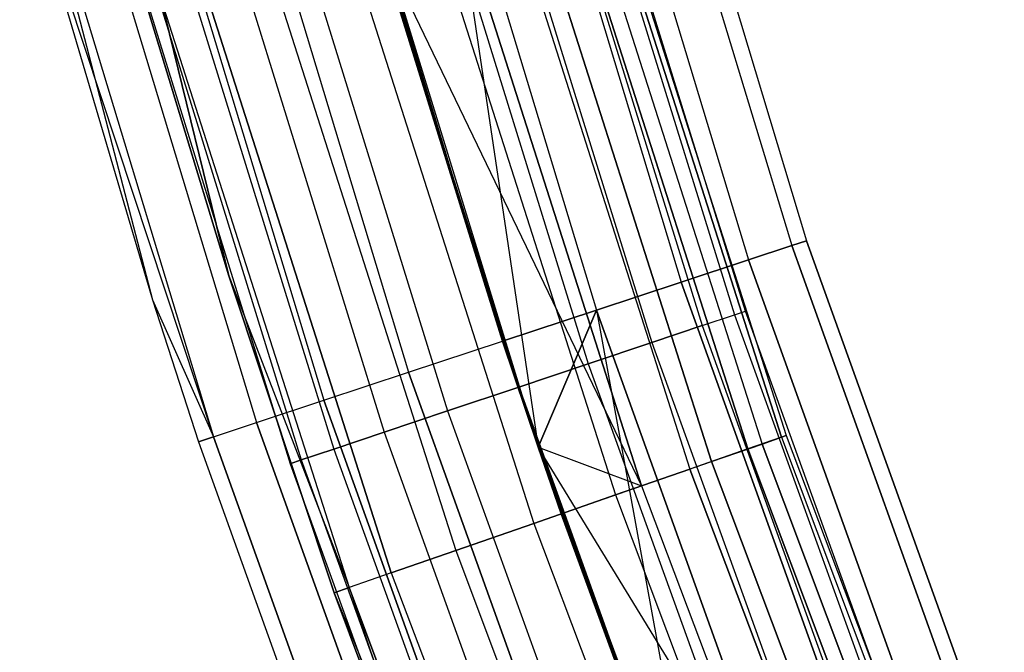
# Model space of a CAD drawing. Extents: x -135 to 135, y -135 to 135.
# Tile 114 of 207: x -72.8 to -66.65, y -25.01 to -21.06. Entities that reach past the tile are written whole.
import ezdxf

# ---------------------------------------------------------------- set-up
doc = ezdxf.new("R2010")
doc.units = 0
doc.header["$LTSCALE"] = 25.4
doc.layers.get('0').update_dxf_attribs({"linetype": 'CONTINUOUS'})

# ---------------------------------------------------------------- blocks, each defined once
blk = doc.blocks.new('SANTANA_BIURKO_A_PM_STL')
at = {"color": 0}
for p, q in [((-69.0385, -18.9721, 148.382), (-67.9797, -22.4725, 148.382)), ((-69.0385, -18.9721, 148.382), (-67.9797, -22.4725, 148.382)), ((-69.0385, -18.9721, 149.618), (-67.9797, -22.4725, 149.618)), ((-69.0385, -18.9721, 149.618), (-67.9797, -22.4725, 149.618)), ((-69.0385, -18.9721, 1.382), (-67.9797, -22.4725, 1.382)), ((-69.0385, -18.9721, 1.382), (-67.9797, -22.4725, 1.382)), ((-69.0385, -18.9721, 2.618), (-67.9797, -22.4725, 2.618)), ((-69.0385, -18.9721, 2.618), (-67.9797, -22.4725, 2.618)), ((-68.9441, -18.9462, 149), (-67.8868, -22.4418, 149)), ((-68.9441, -18.9462, 149), (-67.8868, -22.4418, 149)), ((-68.9441, -18.9462, 2), (-67.8868, -22.4418, 2)), ((-68.9441, -18.9462, 2), (-67.8868, -22.4418, 2)), ((-69.3124, -19.0474, 147.8244), (-68.2495, -22.5617, 147.8244)), ((-69.3124, -19.0474, 147.8244), (-68.2495, -22.5617, 147.8244)), ((-69.3124, -19.0474, 150.1756), (-68.2495, -22.5617, 150.1756)), ((-69.3124, -19.0474, 150.1756), (-68.2495, -22.5617, 150.1756)), ((-69.3124, -19.0474, 0.8244), (-68.2495, -22.5617, 0.8244)), ((-69.3124, -19.0474, 0.8244), (-68.2495, -22.5617, 0.8244)), ((-69.3124, -19.0474, 3.1756), (-68.2495, -22.5617, 3.1756)), ((-69.3124, -19.0474, 3.1756), (-68.2495, -22.5617, 3.1756)), ((-69.7391, -19.1646, 147.382), (-68.6696, -22.7006, 147.382)), ((-69.7391, -19.1646, 147.382), (-68.6696, -22.7006, 147.382)), ((-69.7391, -19.1646, 150.618), (-68.6696, -22.7006, 150.618)), ((-69.7391, -19.1646, 150.618), (-68.6696, -22.7006, 150.618)), ((-69.7391, -19.1646, 0.382), (-68.6696, -22.7006, 0.382)), ((-69.7391, -19.1646, 0.382), (-68.6696, -22.7006, 0.382)), ((-69.7391, -19.1646, 3.618), (-68.6696, -22.7006, 3.618)), ((-69.7391, -19.1646, 3.618), (-68.6696, -22.7006, 3.618)), ((-70.2767, -19.3124, 147.0979), (-69.1989, -22.8756, 147.0979)), ((-70.2767, -19.3124, 147.0979), (-69.1989, -22.8756, 147.0979)), ((-70.2767, -19.3124, 150.9021), (-69.1989, -22.8756, 150.9021)), ((-70.2767, -19.3124, 150.9021), (-69.1989, -22.8756, 150.9021)), ((-70.2767, -19.3124, 0.0979), (-69.1989, -22.8756, 0.0979)), ((-70.2767, -19.3124, 0.0979), (-69.1989, -22.8756, 0.0979)), ((-70.2767, -19.3124, 3.9021), (-69.1989, -22.8756, 3.9021)), ((-70.2767, -19.3124, 3.9021), (-69.1989, -22.8756, 3.9021)), ((-69.5633, -23.7317, 147.5), (-70.8726, -19.4761, 147)), ((-70.8726, -19.4761, 147), (-69.7857, -23.0695, 147)), ((-69.5633, -23.7317, 147.5), (-70.8726, -19.4761, 147)), ((-70.8726, -19.4761, 147), (-69.7857, -23.0695, 147)), ((-70.8726, -19.4761, 151), (-69.7857, -23.0695, 151)), ((-70.8726, -19.4761, 151), (-69.7857, -23.0695, 151)), ((-70.8726, -19.4761, 0), (-69.7857, -23.0695, 0)), ((-70.8726, -19.4761, 0), (-69.7857, -23.0695, 0)), ((-70.8726, -19.4761, 4), (-69.7857, -23.0695, 4)), ((-70.8726, -19.4761, 4), (-69.7857, -23.0695, 4)), ((-71.4686, -19.6399, 150.9021), (-70.3725, -23.2635, 150.9021)), ((-71.4686, -19.6399, 150.9021), (-70.3725, -23.2635, 150.9021)), ((-71.4686, -19.6399, 0.0979), (-70.3725, -23.2635, 0.0979)), ((-71.4686, -19.6399, 0.0979), (-70.3725, -23.2635, 0.0979)), ((-69.3221, -19.7238, 149.4635), (-68.3372, -22.9043, 149.4635)), ((-69.3221, -19.7238, 149.4635), (-68.3372, -22.9043, 149.4635)), ((-69.3221, -19.7238, 148.5365), (-68.3372, -22.9043, 148.5365)), ((-69.3221, -19.7238, 148.5365), (-68.3372, -22.9043, 148.5365)), ((-69.3221, -19.7238, 2.4635), (-68.3372, -22.9043, 2.4635)), ((-69.3221, -19.7238, 2.4635), (-68.3372, -22.9043, 2.4635)), ((-69.3221, -19.7238, 1.5365), (-68.3372, -22.9043, 1.5365)), ((-69.3221, -19.7238, 1.5365), (-68.3372, -22.9043, 1.5365)), ((-68.2676, -22.881, 149), (-69.2514, -19.7037, 149)), ((-68.2676, -22.881, 149), (-69.2514, -19.7037, 149)), ((-68.2676, -22.881, 2), (-69.2514, -19.7037, 2)), ((-68.2676, -22.881, 2), (-69.2514, -19.7037, 2)), ((-72.0062, -19.7876, 150.618), (-70.9019, -23.4385, 150.618)), ((-72.0062, -19.7876, 150.618), (-70.9019, -23.4385, 150.618)), ((-72.0062, -19.7876, 0.382), (-70.9019, -23.4385, 0.382)), ((-72.0062, -19.7876, 0.382), (-70.9019, -23.4385, 0.382)), ((-69.527, -19.7821, 149.8817), (-68.5392, -22.972, 149.8817)), ((-69.527, -19.7821, 149.8817), (-68.5392, -22.972, 149.8817)), ((-69.527, -19.7821, 148.1183), (-68.5392, -22.972, 148.1183)), ((-69.527, -19.7821, 148.1183), (-68.5392, -22.972, 148.1183)), ((-69.527, -19.7821, 2.8817), (-68.5392, -22.972, 2.8817)), ((-69.527, -19.7821, 2.8817), (-68.5392, -22.972, 2.8817)), ((-69.527, -19.7821, 1.1183), (-68.5392, -22.972, 1.1183)), ((-69.527, -19.7821, 1.1183), (-68.5392, -22.972, 1.1183)), ((-72.4328, -19.9049, 150.1756), (-71.322, -23.5774, 150.1756)), ((-72.4328, -19.9049, 150.1756), (-71.322, -23.5774, 150.1756)), ((-72.4328, -19.9049, 0.8244), (-71.322, -23.5774, 0.8244)), ((-72.4328, -19.9049, 0.8244), (-71.322, -23.5774, 0.8244)), ((-69.8462, -19.8729, 150.2135), (-68.8538, -23.0775, 150.2135)), ((-69.8462, -19.8729, 150.2135), (-68.8538, -23.0775, 150.2135)), ((-69.8462, -19.8729, 147.7865), (-68.8538, -23.0775, 147.7865)), ((-69.8462, -19.8729, 147.7865), (-68.8538, -23.0775, 147.7865)), ((-69.8462, -19.8729, 3.2135), (-68.8538, -23.0775, 3.2135)), ((-69.8462, -19.8729, 3.2135), (-68.8538, -23.0775, 3.2135)), ((-69.8462, -19.8729, 0.7865), (-68.8538, -23.0775, 0.7865)), ((-69.8462, -19.8729, 0.7865), (-68.8538, -23.0775, 0.7865)), ((-72.7067, -19.9802, 149.618), (-71.5917, -23.6666, 149.618)), ((-72.7067, -19.9802, 149.618), (-71.5917, -23.6666, 149.618)), ((-72.7067, -19.9802, 1.382), (-71.9714, -22.8116, 2)), ((-72.7067, -19.9802, 1.382), (-71.9714, -22.8116, 2)), ((-72.7067, -19.9802, 1.382), (-71.5917, -23.6666, 1.382)), ((-72.7067, -19.9802, 1.382), (-71.5917, -23.6666, 1.382)), ((-72.8011, -20.0061, 149), (-71.5917, -23.6666, 149.618)), ((-72.8011, -20.0061, 149), (-71.5917, -23.6666, 149.618)), ((-72.8011, -20.0061, 149), (-71.9714, -22.8116, 149)), ((-72.8011, -20.0061, 2), (-71.9714, -22.8116, 2)), ((-72.8011, -20.0061, 149), (-71.9714, -22.8116, 149)), ((-72.8011, -20.0061, 2), (-71.9714, -22.8116, 2)), ((-70.2484, -19.9874, 150.4266), (-69.2503, -23.2104, 150.4266)), ((-70.2484, -19.9874, 150.4266), (-69.2503, -23.2104, 150.4266)), ((-70.2484, -19.9874, 147.5734), (-69.2503, -23.2104, 147.5734)), ((-70.2484, -19.9874, 147.5734), (-69.2503, -23.2104, 147.5734)), ((-70.2484, -19.9874, 3.4266), (-69.2503, -23.2104, 3.4266)), ((-70.2484, -19.9874, 3.4266), (-69.2503, -23.2104, 3.4266)), ((-70.2484, -19.9874, 0.5734), (-69.2503, -23.2104, 0.5734)), ((-70.2484, -19.9874, 0.5734), (-69.2503, -23.2104, 0.5734)), ((-70.6942, -20.1142, 150.5), (-69.6898, -23.3577, 150.5)), ((-70.6942, -20.1142, 150.5), (-69.6898, -23.3577, 150.5)), ((-70.6942, -20.1142, 147.5), (-69.6898, -23.3577, 147.5)), ((-70.6942, -20.1142, 147.5), (-69.6898, -23.3577, 147.5)), ((-70.6942, -20.1142, 3.5), (-69.6898, -23.3577, 3.5)), ((-70.6942, -20.1142, 3.5), (-69.6898, -23.3577, 3.5)), ((-70.6942, -20.1142, 0.5), (-69.6898, -23.3577, 0.5)), ((-70.6942, -20.1142, 0.5), (-69.6898, -23.3577, 0.5)), ((-68.0444, -23.6694, 149.359), (-69.1726, -20.1351, 149.359)), ((-68.0444, -23.6694, 149.359), (-69.1726, -20.1351, 149.359)), ((-69.1726, -20.1351, 1.641), (-68.0444, -23.6694, 1.641)), ((-69.1726, -20.1351, 1.641), (-68.0444, -23.6694, 1.641)), ((-69.1413, -20.126, 148.8192), (-68.0136, -23.6586, 148.8192)), ((-69.1413, -20.126, 148.8192), (-68.0136, -23.6586, 148.8192)), ((-69.1413, -20.126, 2.1808), (-68.0136, -23.6586, 2.1808)), ((-69.1413, -20.126, 2.1808), (-68.0136, -23.6586, 2.1808)), ((-68.254, -23.7423, 149.8521), (-69.3857, -20.1972, 149.8521)), ((-68.254, -23.7423, 149.8521), (-69.3857, -20.1972, 149.8521)), ((-69.3857, -20.1972, 1.1479), (-68.254, -23.7423, 1.1479)), ((-69.3857, -20.1972, 1.1479), (-68.254, -23.7423, 1.1479)), ((-69.2958, -20.171, 148.3029), (-68.1655, -23.7115, 148.3029)), ((-69.2958, -20.171, 148.3029), (-68.1655, -23.7115, 148.3029)), ((-69.2958, -20.171, 2.6971), (-68.1655, -23.7115, 2.6971)), ((-69.2958, -20.171, 2.6971), (-68.1655, -23.7115, 2.6971)), ((-71.14, -20.2411, 150.4266), (-70.1293, -23.505, 150.4266)), ((-71.14, -20.2411, 150.4266), (-70.1293, -23.505, 150.4266)), ((-71.14, -20.2411, 147.5734), (-70.1293, -23.505, 147.5734)), ((-71.14, -20.2411, 147.5734), (-70.1293, -23.505, 147.5734)), ((-71.14, -20.2411, 3.4266), (-70.1293, -23.505, 3.4266)), ((-71.14, -20.2411, 3.4266), (-70.1293, -23.505, 3.4266)), ((-71.14, -20.2411, 0.5734), (-70.1293, -23.505, 0.5734)), ((-71.14, -20.2411, 0.5734), (-70.1293, -23.505, 0.5734)), ((-68.4805, -23.8211, 147.8772), (-69.616, -20.2642, 147.8772)), ((-68.4805, -23.8211, 147.8772), (-69.616, -20.2642, 147.8772)), ((-69.616, -20.2642, 3.1228), (-68.4805, -23.8211, 3.1228)), ((-69.616, -20.2642, 3.1228), (-68.4805, -23.8211, 3.1228)), ((-69.7529, -20.304, 150.2345), (-68.6152, -23.8679, 150.2345)), ((-69.7529, -20.304, 150.2345), (-68.6152, -23.8679, 150.2345)), ((-69.7529, -20.304, 0.7655), (-68.6152, -23.8679, 0.7655)), ((-69.7529, -20.304, 0.7655), (-68.6152, -23.8679, 0.7655)), ((-71.5422, -20.3555, 150.2135), (-70.5258, -23.6379, 150.2135)), ((-71.5422, -20.3555, 150.2135), (-70.5258, -23.6379, 150.2135)), ((-71.5422, -20.3555, 147.7865), (-70.5258, -23.6379, 147.7865)), ((-71.5422, -20.3555, 147.7865), (-70.5258, -23.6379, 147.7865)), ((-71.5422, -20.3555, 3.2135), (-70.5258, -23.6379, 3.2135)), ((-71.5422, -20.3555, 3.2135), (-70.5258, -23.6379, 3.2135)), ((-71.5422, -20.3555, 0.7865), (-70.5258, -23.6379, 0.7865)), ((-71.5422, -20.3555, 0.7865), (-70.5258, -23.6379, 0.7865)), ((-68.9176, -23.9731, 147.5975), (-70.0603, -20.3935, 147.5975)), ((-68.9176, -23.9731, 147.5975), (-70.0603, -20.3935, 147.5975)), ((-70.0603, -20.3935, 3.4025), (-69.5633, -23.7317, 3.5)), ((-70.0603, -20.3935, 3.4025), (-69.5633, -23.7317, 3.5)), ((-70.0603, -20.3935, 3.4025), (-68.9176, -23.9731, 3.4025)), ((-70.0603, -20.3935, 3.4025), (-68.9176, -23.9731, 3.4025)), ((-71.8614, -20.4463, 149.8817), (-70.8404, -23.7433, 149.8817)), ((-71.8614, -20.4463, 149.8817), (-70.8404, -23.7433, 149.8817)), ((-71.8614, -20.4463, 148.1183), (-70.8404, -23.7433, 148.1183)), ((-71.8614, -20.4463, 148.1183), (-70.8404, -23.7433, 148.1183)), ((-71.8614, -20.4463, 2.8817), (-70.8404, -23.7433, 2.8817)), ((-71.8614, -20.4463, 2.8817), (-70.8404, -23.7433, 2.8817)), ((-71.8614, -20.4463, 1.1183), (-70.8404, -23.7433, 1.1183)), ((-71.8614, -20.4463, 1.1183), (-70.8404, -23.7433, 1.1183)), ((-70.2263, -20.4419, 150.4564), (-69.0809, -24.0299, 150.4564)), ((-70.2263, -20.4419, 150.4564), (-69.0809, -24.0299, 150.4564)), ((-70.2263, -20.4419, 0.5436), (-69.0809, -24.0299, 0.5436)), ((-70.2263, -20.4419, 0.5436), (-69.0809, -24.0299, 0.5436)), ((-72.1369, -20.5247, 149), (-71.1121, -23.8344, 149)), ((-72.1369, -20.5247, 149), (-71.1121, -23.8344, 149)), ((-72.1369, -20.5247, 2), (-71.1121, -23.8344, 2)), ((-72.1369, -20.5247, 2), (-71.1121, -23.8344, 2)), ((-72.0663, -20.5046, 149.4635), (-71.0424, -23.811, 149.4635)), ((-72.0663, -20.5046, 149.4635), (-71.0424, -23.811, 149.4635)), ((-72.0663, -20.5046, 148.5365), (-71.0424, -23.811, 148.5365)), ((-72.0663, -20.5046, 148.5365), (-71.0424, -23.811, 148.5365)), ((-72.0663, -20.5046, 2.4635), (-71.0424, -23.811, 2.4635)), ((-72.0663, -20.5046, 2.4635), (-71.0424, -23.811, 2.4635)), ((-72.0663, -20.5046, 1.5365), (-71.0424, -23.811, 1.5365)), ((-72.0663, -20.5046, 1.5365), (-71.0424, -23.811, 1.5365)), ((-70.7446, -20.5927, 150.4891), (-69.5907, -24.2073, 150.4891)), ((-70.7446, -20.5927, 150.4891), (-69.5907, -24.2073, 150.4891)), ((-70.7446, -20.5927, 0.5109), (-69.5907, -24.2073, 0.5109)), ((-70.7446, -20.5927, 0.5109), (-69.5907, -24.2073, 0.5109)), ((-70.571, -20.5422, 147.5), (-68.9176, -23.9731, 147.5975)), ((-70.571, -20.5422, 147.5), (-69.5633, -23.7317, 147.5)), ((-70.571, -20.5422, 147.5), (-68.9176, -23.9731, 147.5975)), ((-70.571, -20.5422, 147.5), (-69.5633, -23.7317, 147.5)), ((-69.7857, -23.0695, 4), (-70.571, -20.5422, 3.5)), ((-70.571, -20.5422, 3.5), (-69.5633, -23.7317, 3.5)), ((-69.7857, -23.0695, 4), (-70.571, -20.5422, 3.5)), ((-70.571, -20.5422, 3.5), (-69.5633, -23.7317, 3.5)), ((-71.2403, -20.737, 150.3282), (-70.0784, -24.3769, 150.3282)), ((-71.2403, -20.737, 150.3282), (-70.0784, -24.3769, 150.3282)), ((-71.2403, -20.737, 0.6718), (-70.0784, -24.3769, 0.6718)), ((-71.2403, -20.737, 0.6718), (-70.0784, -24.3769, 0.6718)), ((-70.4804, -24.5167, 149.9947), (-71.649, -20.856, 149.9947)), ((-70.4804, -24.5167, 149.9947), (-71.649, -20.856, 149.9947)), ((-71.649, -20.856, 1.0053), (-70.4804, -24.5167, 1.0053)), ((-71.649, -20.856, 1.0053), (-70.4804, -24.5167, 1.0053)), ((-71.4948, -22.6605, 149), (-72.0112, -20.9614, 149)), ((-72.0112, -20.9614, 2), (-71.4948, -22.6605, 2)), ((-71.4948, -22.6605, 149), (-72.0112, -20.9614, 149)), ((-72.0112, -20.9614, 2), (-71.4948, -22.6605, 2)), ((-71.9176, -20.9342, 149.5319), (-71.4948, -22.6605, 149)), ((-71.9176, -20.9342, 149.5319), (-71.4948, -22.6605, 149)), ((-71.9176, -20.9342, 149.5319), (-70.7446, -24.6087, 149.5319)), ((-71.9176, -20.9342, 149.5319), (-70.7446, -24.6087, 149.5319)), ((-71.4948, -22.6605, 2), (-71.9176, -20.9342, 1.4681)), ((-71.9176, -20.9342, 1.4681), (-70.7446, -24.6087, 1.4681)), ((-71.9176, -20.9342, 1.4681), (-70.7446, -24.6087, 1.4681)), ((-71.4948, -22.6605, 2), (-71.9176, -20.9342, 1.4681)), ((-67.8868, -22.4418, 149), (-67.9797, -22.4725, 148.382)), ((-67.9797, -22.4725, 149.618), (-67.8868, -22.4418, 149)), ((-67.8868, -22.4418, 149), (-67.9797, -22.4725, 148.382)), ((-67.9797, -22.4725, 149.618), (-67.8868, -22.4418, 149)), ((-67.8868, -22.4418, 2), (-67.9797, -22.4725, 2.618)), ((-67.9797, -22.4725, 1.382), (-67.8868, -22.4418, 2)), ((-67.9797, -22.4725, 1.382), (-67.8868, -22.4418, 2)), ((-67.8868, -22.4418, 2), (-67.9797, -22.4725, 2.618)), ((-67.8868, -22.4418, 149), (-66.6523, -25.8789, 149)), ((-67.8868, -22.4418, 149), (-66.6523, -25.8789, 149)), ((-66.6523, -25.8789, 2), (-67.8868, -22.4418, 2)), ((-66.6523, -25.8789, 2), (-67.8868, -22.4418, 2)), ((-67.9797, -22.4725, 148.382), (-68.2495, -22.5617, 147.8244)), ((-68.2495, -22.5617, 150.1756), (-67.9797, -22.4725, 149.618)), ((-67.9797, -22.4725, 148.382), (-68.2495, -22.5617, 147.8244)), ((-68.2495, -22.5617, 150.1756), (-67.9797, -22.4725, 149.618)), ((-67.9797, -22.4725, 2.618), (-68.2495, -22.5617, 3.1756)), ((-68.2495, -22.5617, 0.8244), (-67.9797, -22.4725, 1.382)), ((-68.2495, -22.5617, 0.8244), (-67.9797, -22.4725, 1.382)), ((-67.9797, -22.4725, 2.618), (-68.2495, -22.5617, 3.1756)), ((-67.9797, -22.4725, 148.382), (-66.7436, -25.9143, 148.382)), ((-67.9797, -22.4725, 148.382), (-66.7436, -25.9143, 148.382)), ((-67.9797, -22.4725, 149.618), (-66.7436, -25.9143, 149.618)), ((-67.9797, -22.4725, 149.618), (-66.7436, -25.9143, 149.618)), ((-66.7436, -25.9143, 2.618), (-67.9797, -22.4725, 2.618)), ((-66.7436, -25.9143, 2.618), (-67.9797, -22.4725, 2.618)), ((-66.7436, -25.9143, 1.382), (-67.9797, -22.4725, 1.382)), ((-66.7436, -25.9143, 1.382), (-67.9797, -22.4725, 1.382)), ((-68.2495, -22.5617, 147.8244), (-68.6696, -22.7006, 147.382)), ((-68.6696, -22.7006, 150.618), (-68.2495, -22.5617, 150.1756)), ((-68.2495, -22.5617, 147.8244), (-68.6696, -22.7006, 147.382)), ((-68.6696, -22.7006, 150.618), (-68.2495, -22.5617, 150.1756)), ((-68.2495, -22.5617, 3.1756), (-68.6696, -22.7006, 3.618)), ((-68.6696, -22.7006, 0.382), (-68.2495, -22.5617, 0.8244)), ((-68.6696, -22.7006, 0.382), (-68.2495, -22.5617, 0.8244)), ((-68.2495, -22.5617, 3.1756), (-68.6696, -22.7006, 3.618)), ((-68.2495, -22.5617, 147.8244), (-67.0084, -26.0171, 147.8244)), ((-68.2495, -22.5617, 147.8244), (-67.0084, -26.0171, 147.8244)), ((-68.2495, -22.5617, 150.1756), (-67.0084, -26.0171, 150.1756)), ((-68.2495, -22.5617, 150.1756), (-67.0084, -26.0171, 150.1756)), ((-67.0084, -26.0171, 3.1756), (-68.2495, -22.5617, 3.1756)), ((-67.0084, -26.0171, 3.1756), (-68.2495, -22.5617, 3.1756)), ((-67.0084, -26.0171, 0.8244), (-68.2495, -22.5617, 0.8244)), ((-67.0084, -26.0171, 0.8244), (-68.2495, -22.5617, 0.8244)), ((-70.8367, -24.6407, 149), (-71.4948, -22.6605, 149)), ((-71.4948, -22.6605, 149), (-70.7446, -24.6087, 149.5319)), ((-71.4948, -22.6605, 149), (-70.7446, -24.6087, 149.5319)), ((-71.4948, -22.6605, 2), (-70.7446, -24.6087, 1.4681)), ((-71.4948, -22.6605, 2), (-70.7446, -24.6087, 1.4681)), ((-71.4948, -22.6605, 2), (-70.8367, -24.6407, 2)), ((-71.4948, -22.6605, 149), (-71.4948, -22.6605, 2)), ((-71.4948, -22.6605, 149), (-71.4948, -22.6605, 2)), ((-70.8367, -24.6407, 149), (-71.4948, -22.6605, 149)), ((-71.4948, -22.6605, 2), (-70.8367, -24.6407, 2)), ((-68.6696, -22.7006, 147.382), (-69.1989, -22.8756, 147.0979)), ((-69.1989, -22.8756, 150.9021), (-68.6696, -22.7006, 150.618)), ((-68.6696, -22.7006, 147.382), (-69.1989, -22.8756, 147.0979)), ((-69.1989, -22.8756, 150.9021), (-68.6696, -22.7006, 150.618)), ((-68.6696, -22.7006, 3.618), (-69.1989, -22.8756, 3.9021)), ((-69.1989, -22.8756, 0.0979), (-68.6696, -22.7006, 0.382)), ((-69.1989, -22.8756, 0.0979), (-68.6696, -22.7006, 0.382)), ((-68.6696, -22.7006, 3.618), (-69.1989, -22.8756, 3.9021)), ((-68.6696, -22.7006, 147.382), (-67.4209, -26.1773, 147.382)), ((-68.6696, -22.7006, 147.382), (-67.4209, -26.1773, 147.382)), ((-68.6696, -22.7006, 150.618), (-67.4209, -26.1773, 150.618)), ((-68.6696, -22.7006, 150.618), (-67.4209, -26.1773, 150.618)), ((-67.4209, -26.1773, 3.618), (-68.6696, -22.7006, 3.618)), ((-67.4209, -26.1773, 3.618), (-68.6696, -22.7006, 3.618)), ((-67.4209, -26.1773, 0.382), (-68.6696, -22.7006, 0.382)), ((-67.4209, -26.1773, 0.382), (-68.6696, -22.7006, 0.382)), ((-71.9714, -22.8116, 149), (-71.5917, -23.6666, 149.618)), ((-71.9714, -22.8116, 149), (-71.5917, -23.6666, 149.618)), ((-71.9714, -22.8116, 149), (-71.6847, -23.6973, 149)), ((-71.9714, -22.8116, 2), (-71.9714, -22.8116, 149)), ((-71.9714, -22.8116, 2), (-71.9714, -22.8116, 149)), ((-71.9714, -22.8116, 2), (-71.6847, -23.6973, 2)), ((-71.9714, -22.8116, 149), (-71.6847, -23.6973, 149)), ((-71.9714, -22.8116, 2), (-71.6847, -23.6973, 2)), ((-71.9714, -22.8116, 2), (-71.5917, -23.6666, 1.382)), ((-71.9714, -22.8116, 2), (-71.5917, -23.6666, 1.382)), ((-69.7857, -23.0695, 147), (-69.1989, -22.8756, 147.0979)), ((-69.7857, -23.0695, 147), (-69.1989, -22.8756, 147.0979)), ((-69.7857, -23.0695, 151), (-69.1989, -22.8756, 150.9021)), ((-69.7857, -23.0695, 151), (-69.1989, -22.8756, 150.9021)), ((-69.1989, -22.8756, 3.9021), (-69.7857, -23.0695, 4)), ((-69.7857, -23.0695, 0), (-69.1989, -22.8756, 0.0979)), ((-69.7857, -23.0695, 0), (-69.1989, -22.8756, 0.0979)), ((-69.1989, -22.8756, 3.9021), (-69.7857, -23.0695, 4)), ((-69.1989, -22.8756, 147.0979), (-69.5633, -23.7317, 147)), ((-69.1989, -22.8756, 147.0979), (-69.5633, -23.7317, 147)), ((-69.5633, -23.7317, 4), (-69.1989, -22.8756, 3.9021)), ((-69.5633, -23.7317, 4), (-69.1989, -22.8756, 3.9021)), ((-69.1989, -22.8756, 147.0979), (-68.5167, -26.6027, 147)), ((-69.1989, -22.8756, 147.0979), (-68.5167, -26.6027, 147)), ((-69.1989, -22.8756, 147.0979), (-67.9406, -26.379, 147.0979)), ((-69.1989, -22.8756, 147.0979), (-67.9406, -26.379, 147.0979)), ((-69.1989, -22.8756, 150.9021), (-67.9406, -26.379, 150.9021)), ((-69.1989, -22.8756, 150.9021), (-67.9406, -26.379, 150.9021)), ((-67.9406, -26.379, 3.9021), (-69.1989, -22.8756, 3.9021)), ((-67.9406, -26.379, 3.9021), (-69.1989, -22.8756, 3.9021)), ((-67.9406, -26.379, 0.0979), (-69.1989, -22.8756, 0.0979)), ((-67.9406, -26.379, 0.0979), (-69.1989, -22.8756, 0.0979)), ((-68.5392, -22.972, 149.8817), (-68.3372, -22.9043, 149.4635)), ((-68.5392, -22.972, 149.8817), (-68.3372, -22.9043, 149.4635)), ((-68.5392, -22.972, 148.1183), (-68.3372, -22.9043, 148.5365)), ((-68.5392, -22.972, 148.1183), (-68.3372, -22.9043, 148.5365)), ((-68.5392, -22.972, 2.8817), (-68.3372, -22.9043, 2.4635)), ((-68.5392, -22.972, 2.8817), (-68.3372, -22.9043, 2.4635)), ((-68.5392, -22.972, 1.1183), (-68.3372, -22.9043, 1.5365)), ((-68.5392, -22.972, 1.1183), (-68.3372, -22.9043, 1.5365)), ((-68.3372, -22.9043, 149.4635), (-68.2676, -22.881, 149)), ((-68.3372, -22.9043, 149.4635), (-68.2676, -22.881, 149)), ((-68.3372, -22.9043, 148.5365), (-68.2676, -22.881, 149)), ((-68.3372, -22.9043, 148.5365), (-68.2676, -22.881, 149)), ((-68.3372, -22.9043, 2.4635), (-68.2676, -22.881, 2)), ((-68.3372, -22.9043, 2.4635), (-68.2676, -22.881, 2)), ((-68.3372, -22.9043, 1.5365), (-68.2676, -22.881, 2)), ((-68.3372, -22.9043, 1.5365), (-68.2676, -22.881, 2)), ((-68.3372, -22.9043, 149.4635), (-67.2065, -26.0359, 149.4635)), ((-68.3372, -22.9043, 149.4635), (-67.2065, -26.0359, 149.4635)), ((-68.3372, -22.9043, 148.5365), (-67.2065, -26.0359, 148.5365)), ((-68.3372, -22.9043, 148.5365), (-67.2065, -26.0359, 148.5365)), ((-68.3372, -22.9043, 2.4635), (-67.2065, -26.0359, 2.4635)), ((-68.3372, -22.9043, 2.4635), (-67.2065, -26.0359, 2.4635)), ((-68.3372, -22.9043, 1.5365), (-67.2065, -26.0359, 1.5365)), ((-68.3372, -22.9043, 1.5365), (-67.2065, -26.0359, 1.5365)), ((-67.138, -26.0094, 149), (-68.2676, -22.881, 149)), ((-67.138, -26.0094, 149), (-68.2676, -22.881, 149)), ((-67.138, -26.0094, 2), (-68.2676, -22.881, 2)), ((-67.138, -26.0094, 2), (-68.2676, -22.881, 2)), ((-68.8538, -23.0775, 150.2135), (-68.5392, -22.972, 149.8817)), ((-68.8538, -23.0775, 150.2135), (-68.5392, -22.972, 149.8817)), ((-68.5392, -22.972, 148.1183), (-68.8538, -23.0775, 147.7865)), ((-68.5392, -22.972, 148.1183), (-68.8538, -23.0775, 147.7865)), ((-68.8538, -23.0775, 3.2135), (-68.5392, -22.972, 2.8817)), ((-68.8538, -23.0775, 3.2135), (-68.5392, -22.972, 2.8817)), ((-68.5392, -22.972, 1.1183), (-68.8538, -23.0775, 0.7865)), ((-68.5392, -22.972, 1.1183), (-68.8538, -23.0775, 0.7865)), ((-68.5392, -22.972, 149.8817), (-67.4051, -26.1129, 149.8817)), ((-68.5392, -22.972, 149.8817), (-67.4051, -26.1129, 149.8817)), ((-68.5392, -22.972, 148.1183), (-67.4051, -26.1129, 148.1183)), ((-68.5392, -22.972, 148.1183), (-67.4051, -26.1129, 148.1183)), ((-68.5392, -22.972, 2.8817), (-67.4051, -26.1129, 2.8817)), ((-68.5392, -22.972, 2.8817), (-67.4051, -26.1129, 2.8817)), ((-68.5392, -22.972, 1.1183), (-67.4051, -26.1129, 1.1183)), ((-68.5392, -22.972, 1.1183), (-67.4051, -26.1129, 1.1183)), ((-70.3725, -23.2635, 150.9021), (-69.7857, -23.0695, 151)), ((-70.3725, -23.2635, 150.9021), (-69.7857, -23.0695, 151)), ((-70.3725, -23.2635, 0.0979), (-69.7857, -23.0695, 0)), ((-70.3725, -23.2635, 0.0979), (-69.7857, -23.0695, 0)), ((-69.7857, -23.0695, 147), (-69.5633, -23.7317, 147)), ((-69.5633, -23.7317, 147.5), (-69.7857, -23.0695, 147)), ((-69.5633, -23.7317, 147.5), (-69.7857, -23.0695, 147)), ((-69.7857, -23.0695, 147), (-69.5633, -23.7317, 147)), ((-69.7857, -23.0695, 151), (-68.5167, -26.6027, 151)), ((-69.7857, -23.0695, 151), (-68.5167, -26.6027, 151)), ((-69.7857, -23.0695, 4), (-69.5633, -23.7317, 4)), ((-68.5167, -26.6027, 0), (-69.7857, -23.0695, 0)), ((-68.5167, -26.6027, 0), (-69.7857, -23.0695, 0)), ((-69.7857, -23.0695, 4), (-69.5633, -23.7317, 4)), ((-69.7857, -23.0695, 4), (-69.5633, -23.7317, 3.5)), ((-69.7857, -23.0695, 4), (-69.5633, -23.7317, 3.5)), ((-69.2503, -23.2104, 150.4266), (-68.8538, -23.0775, 150.2135)), ((-69.2503, -23.2104, 150.4266), (-68.8538, -23.0775, 150.2135)), ((-68.8538, -23.0775, 147.7865), (-69.2503, -23.2104, 147.5734)), ((-68.8538, -23.0775, 147.7865), (-69.2503, -23.2104, 147.5734)), ((-69.2503, -23.2104, 3.4266), (-68.8538, -23.0775, 3.2135)), ((-69.2503, -23.2104, 3.4266), (-68.8538, -23.0775, 3.2135)), ((-68.8538, -23.0775, 0.7865), (-69.2503, -23.2104, 0.5734)), ((-68.8538, -23.0775, 0.7865), (-69.2503, -23.2104, 0.5734)), ((-68.8538, -23.0775, 150.2135), (-67.7146, -26.2328, 150.2135)), ((-68.8538, -23.0775, 150.2135), (-67.7146, -26.2328, 150.2135)), ((-68.8538, -23.0775, 147.7865), (-67.7146, -26.2328, 147.7865)), ((-68.8538, -23.0775, 147.7865), (-67.7146, -26.2328, 147.7865)), ((-68.8538, -23.0775, 3.2135), (-67.7146, -26.2328, 3.2135)), ((-68.8538, -23.0775, 3.2135), (-67.7146, -26.2328, 3.2135)), ((-68.8538, -23.0775, 0.7865), (-67.7146, -26.2328, 0.7865)), ((-68.8538, -23.0775, 0.7865), (-67.7146, -26.2328, 0.7865)), ((-69.6898, -23.3577, 150.5), (-69.2503, -23.2104, 150.4266)), ((-69.6898, -23.3577, 150.5), (-69.2503, -23.2104, 150.4266)), ((-69.2503, -23.2104, 147.5734), (-69.6898, -23.3577, 147.5)), ((-69.2503, -23.2104, 147.5734), (-69.6898, -23.3577, 147.5)), ((-69.6898, -23.3577, 3.5), (-69.2503, -23.2104, 3.4266)), ((-69.6898, -23.3577, 3.5), (-69.2503, -23.2104, 3.4266)), ((-69.2503, -23.2104, 0.5734), (-69.6898, -23.3577, 0.5)), ((-69.2503, -23.2104, 0.5734), (-69.6898, -23.3577, 0.5)), ((-69.2503, -23.2104, 150.4266), (-68.1045, -26.3838, 150.4266)), ((-69.2503, -23.2104, 150.4266), (-68.1045, -26.3838, 150.4266)), ((-69.2503, -23.2104, 147.5734), (-68.1045, -26.3838, 147.5734)), ((-69.2503, -23.2104, 147.5734), (-68.1045, -26.3838, 147.5734)), ((-69.2503, -23.2104, 3.4266), (-68.1045, -26.3838, 3.4266)), ((-69.2503, -23.2104, 3.4266), (-68.1045, -26.3838, 3.4266)), ((-69.2503, -23.2104, 0.5734), (-68.1045, -26.3838, 0.5734)), ((-69.2503, -23.2104, 0.5734), (-68.1045, -26.3838, 0.5734)), ((-70.9019, -23.4385, 150.618), (-70.3725, -23.2635, 150.9021)), ((-70.9019, -23.4385, 150.618), (-70.3725, -23.2635, 150.9021)), ((-70.9019, -23.4385, 0.382), (-70.3725, -23.2635, 0.0979)), ((-70.9019, -23.4385, 0.382), (-70.3725, -23.2635, 0.0979)), ((-70.3725, -23.2635, 150.9021), (-69.0929, -26.8264, 150.9021)), ((-70.3725, -23.2635, 150.9021), (-69.0929, -26.8264, 150.9021)), ((-69.0929, -26.8264, 0.0979), (-70.3725, -23.2635, 0.0979)), ((-69.0929, -26.8264, 0.0979), (-70.3725, -23.2635, 0.0979)), ((-70.1293, -23.505, 150.4266), (-69.6898, -23.3577, 150.5)), ((-70.1293, -23.505, 150.4266), (-69.6898, -23.3577, 150.5)), ((-69.6898, -23.3577, 147.5), (-70.1293, -23.505, 147.5734)), ((-69.6898, -23.3577, 147.5), (-70.1293, -23.505, 147.5734)), ((-70.1293, -23.505, 3.4266), (-69.6898, -23.3577, 3.5)), ((-70.1293, -23.505, 3.4266), (-69.6898, -23.3577, 3.5)), ((-69.6898, -23.3577, 0.5), (-70.1293, -23.505, 0.5734)), ((-69.6898, -23.3577, 0.5), (-70.1293, -23.505, 0.5734)), ((-69.6898, -23.3577, 150.5), (-68.5367, -26.5513, 150.5)), ((-69.6898, -23.3577, 150.5), (-68.5367, -26.5513, 150.5)), ((-69.6898, -23.3577, 147.5), (-68.5367, -26.5513, 147.5)), ((-69.6898, -23.3577, 147.5), (-68.5367, -26.5513, 147.5)), ((-69.6898, -23.3577, 3.5), (-68.5367, -26.5513, 3.5)), ((-69.6898, -23.3577, 3.5), (-68.5367, -26.5513, 3.5)), ((-69.6898, -23.3577, 0.5), (-68.5367, -26.5513, 0.5)), ((-69.6898, -23.3577, 0.5), (-68.5367, -26.5513, 0.5)), ((-71.322, -23.5774, 150.1756), (-70.9019, -23.4385, 150.618)), ((-71.322, -23.5774, 150.1756), (-70.9019, -23.4385, 150.618)), ((-71.322, -23.5774, 0.8244), (-70.9019, -23.4385, 0.382)), ((-71.322, -23.5774, 0.8244), (-70.9019, -23.4385, 0.382)), ((-70.9019, -23.4385, 150.618), (-69.6126, -27.0282, 150.618)), ((-70.9019, -23.4385, 150.618), (-69.6126, -27.0282, 150.618)), ((-69.6126, -27.0282, 0.382), (-70.9019, -23.4385, 0.382)), ((-69.6126, -27.0282, 0.382), (-70.9019, -23.4385, 0.382)), ((-70.5258, -23.6379, 150.2135), (-70.1293, -23.505, 150.4266)), ((-70.5258, -23.6379, 150.2135), (-70.1293, -23.505, 150.4266)), ((-70.1293, -23.505, 147.5734), (-70.5258, -23.6379, 147.7865)), ((-70.1293, -23.505, 147.5734), (-70.5258, -23.6379, 147.7865)), ((-70.5258, -23.6379, 3.2135), (-70.1293, -23.505, 3.4266)), ((-70.5258, -23.6379, 3.2135), (-70.1293, -23.505, 3.4266)), ((-70.1293, -23.505, 0.5734), (-70.5258, -23.6379, 0.7865)), ((-70.1293, -23.505, 0.5734), (-70.5258, -23.6379, 0.7865)), ((-70.1293, -23.505, 150.4266), (-68.9689, -26.7187, 150.4266)), ((-70.1293, -23.505, 150.4266), (-68.9689, -26.7187, 150.4266)), ((-70.1293, -23.505, 147.5734), (-68.9689, -26.7187, 147.5734)), ((-70.1293, -23.505, 147.5734), (-68.9689, -26.7187, 147.5734)), ((-70.1293, -23.505, 3.4266), (-68.9689, -26.7187, 3.4266)), ((-70.1293, -23.505, 3.4266), (-68.9689, -26.7187, 3.4266)), ((-70.1293, -23.505, 0.5734), (-68.9689, -26.7187, 0.5734)), ((-70.1293, -23.505, 0.5734), (-68.9689, -26.7187, 0.5734)), ((-71.5917, -23.6666, 149.618), (-71.322, -23.5774, 150.1756)), ((-71.5917, -23.6666, 149.618), (-71.322, -23.5774, 150.1756)), ((-71.5917, -23.6666, 1.382), (-71.322, -23.5774, 0.8244)), ((-71.5917, -23.6666, 1.382), (-71.322, -23.5774, 0.8244)), ((-71.322, -23.5774, 150.1756), (-70.0251, -27.1884, 150.1756)), ((-71.322, -23.5774, 150.1756), (-70.0251, -27.1884, 150.1756)), ((-70.0251, -27.1884, 0.8244), (-71.322, -23.5774, 0.8244)), ((-70.0251, -27.1884, 0.8244), (-71.322, -23.5774, 0.8244)), ((-71.5917, -23.6666, 149.618), (-71.6847, -23.6973, 149)), ((-71.5917, -23.6666, 149.618), (-71.6847, -23.6973, 149)), ((-71.6847, -23.6973, 2), (-71.5917, -23.6666, 1.382)), ((-71.6847, -23.6973, 2), (-71.5917, -23.6666, 1.382)), ((-71.5917, -23.6666, 149.618), (-70.2899, -27.2912, 149.618)), ((-71.5917, -23.6666, 149.618), (-70.2899, -27.2912, 149.618)), ((-70.2899, -27.2912, 1.382), (-71.5917, -23.6666, 1.382)), ((-70.2899, -27.2912, 1.382), (-71.5917, -23.6666, 1.382)), ((-70.8404, -23.7433, 149.8817), (-70.5258, -23.6379, 150.2135)), ((-70.8404, -23.7433, 149.8817), (-70.5258, -23.6379, 150.2135)), ((-70.5258, -23.6379, 147.7865), (-70.8404, -23.7433, 148.1183)), ((-70.5258, -23.6379, 147.7865), (-70.8404, -23.7433, 148.1183)), ((-70.8404, -23.7433, 2.8817), (-70.5258, -23.6379, 3.2135)), ((-70.8404, -23.7433, 2.8817), (-70.5258, -23.6379, 3.2135)), ((-70.5258, -23.6379, 0.7865), (-70.8404, -23.7433, 1.1183)), ((-70.5258, -23.6379, 0.7865), (-70.8404, -23.7433, 1.1183)), ((-70.5258, -23.6379, 150.2135), (-69.3588, -26.8698, 150.2135)), ((-70.5258, -23.6379, 150.2135), (-69.3588, -26.8698, 150.2135)), ((-70.5258, -23.6379, 147.7865), (-69.3588, -26.8698, 147.7865)), ((-70.5258, -23.6379, 147.7865), (-69.3588, -26.8698, 147.7865)), ((-70.5258, -23.6379, 3.2135), (-69.3588, -26.8698, 3.2135)), ((-70.5258, -23.6379, 3.2135), (-69.3588, -26.8698, 3.2135)), ((-70.5258, -23.6379, 0.7865), (-69.3588, -26.8698, 0.7865)), ((-70.5258, -23.6379, 0.7865), (-69.3588, -26.8698, 0.7865)), ((-68.0444, -23.6694, 149.359), (-68.254, -23.7423, 149.8521)), ((-68.0444, -23.6694, 149.359), (-68.254, -23.7423, 149.8521)), ((-68.0444, -23.6694, 1.641), (-68.254, -23.7423, 1.1479)), ((-68.0444, -23.6694, 1.641), (-68.254, -23.7423, 1.1479)), ((-68.0136, -23.6586, 148.8192), (-68.1655, -23.7115, 148.3029)), ((-68.0136, -23.6586, 148.8192), (-68.1655, -23.7115, 148.3029)), ((-68.1655, -23.7115, 2.6971), (-68.0136, -23.6586, 2.1808)), ((-68.1655, -23.7115, 2.6971), (-68.0136, -23.6586, 2.1808)), ((-68.0444, -23.6694, 149.359), (-68.0136, -23.6586, 148.8192)), ((-68.0444, -23.6694, 149.359), (-68.0136, -23.6586, 148.8192)), ((-68.0136, -23.6586, 2.1808), (-68.0444, -23.6694, 1.641)), ((-68.0136, -23.6586, 2.1808), (-68.0444, -23.6694, 1.641)), ((-68.0444, -23.6694, 149.359), (-66.7357, -27.1408, 149.359)), ((-68.0444, -23.6694, 149.359), (-66.7357, -27.1408, 149.359)), ((-68.0444, -23.6694, 1.641), (-66.7357, -27.1408, 1.641)), ((-68.0444, -23.6694, 1.641), (-66.7357, -27.1408, 1.641)), ((-68.0136, -23.6586, 148.8192), (-66.7055, -27.1285, 148.8192)), ((-68.0136, -23.6586, 148.8192), (-66.7055, -27.1285, 148.8192)), ((-68.0136, -23.6586, 2.1808), (-66.7055, -27.1285, 2.1808)), ((-68.0136, -23.6586, 2.1808), (-66.7055, -27.1285, 2.1808)), ((-71.6847, -23.6973, 149), (-70.3811, -27.3266, 149)), ((-71.6847, -23.6973, 2), (-71.6847, -23.6973, 149)), ((-71.6847, -23.6973, 2), (-71.6847, -23.6973, 149)), ((-71.6847, -23.6973, 2), (-70.3811, -27.3266, 2)), ((-71.6847, -23.6973, 149), (-70.3811, -27.3266, 149)), ((-71.6847, -23.6973, 2), (-70.3811, -27.3266, 2)), ((-69.5633, -23.7317, 147.5), (-68.9176, -23.9731, 147.5975)), ((-69.5633, -23.7317, 147.5), (-68.9176, -23.9731, 147.5975)), ((-69.5633, -23.7317, 147.5), (-69.42, -24.1479, 147.5)), ((-69.5633, -23.7317, 147), (-69.5633, -23.7317, 147.5)), ((-68.0848, -27.6895, 147.5), (-69.5633, -23.7317, 147)), ((-69.5633, -23.7317, 147), (-68.5167, -26.6027, 147)), ((-68.0848, -27.6895, 147.5), (-69.5633, -23.7317, 147)), ((-69.42, -24.1479, 147.5), (-69.5633, -23.7317, 147)), ((-69.42, -24.1479, 147.5), (-69.5633, -23.7317, 147)), ((-69.5633, -23.7317, 147.5), (-69.42, -24.1479, 147.5)), ((-69.5633, -23.7317, 147), (-69.5633, -23.7317, 147.5)), ((-69.5633, -23.7317, 147), (-68.5167, -26.6027, 147)), ((-69.5633, -23.7317, 4), (-68.5167, -26.6027, 4)), ((-67.9406, -26.379, 3.9021), (-69.5633, -23.7317, 4)), ((-67.9406, -26.379, 3.9021), (-69.5633, -23.7317, 4)), ((-69.5633, -23.7317, 4), (-68.5167, -26.6027, 4)), ((-69.5633, -23.7317, 4), (-69.42, -24.1479, 3.5)), ((-69.5633, -23.7317, 4), (-69.42, -24.1479, 3.5)), ((-69.5633, -23.7317, 4), (-69.5633, -23.7317, 3.5)), ((-69.5633, -23.7317, 3.5), (-69.42, -24.1479, 3.5)), ((-69.5633, -23.7317, 4), (-69.5633, -23.7317, 3.5)), ((-69.5633, -23.7317, 3.5), (-69.42, -24.1479, 3.5)), ((-69.5633, -23.7317, 3.5), (-68.9176, -23.9731, 3.4025)), ((-69.5633, -23.7317, 3.5), (-68.9176, -23.9731, 3.4025)), ((-68.4805, -23.8211, 147.8772), (-68.1655, -23.7115, 148.3029)), ((-68.4805, -23.8211, 147.8772), (-68.1655, -23.7115, 148.3029)), ((-68.4805, -23.8211, 3.1228), (-68.1655, -23.7115, 2.6971)), ((-68.4805, -23.8211, 3.1228), (-68.1655, -23.7115, 2.6971)), ((-66.8545, -27.1891, 148.3029), (-68.1655, -23.7115, 148.3029)), ((-66.8545, -27.1891, 148.3029), (-68.1655, -23.7115, 148.3029)), ((-68.1655, -23.7115, 2.6971), (-66.8545, -27.1891, 2.6971)), ((-68.1655, -23.7115, 2.6971), (-66.8545, -27.1891, 2.6971)), ((-71.0424, -23.811, 149.4635), (-70.8404, -23.7433, 149.8817)), ((-71.0424, -23.811, 149.4635), (-70.8404, -23.7433, 149.8817)), ((-70.8404, -23.7433, 148.1183), (-71.0424, -23.811, 148.5365)), ((-70.8404, -23.7433, 148.1183), (-71.0424, -23.811, 148.5365)), ((-71.0424, -23.811, 2.4635), (-70.8404, -23.7433, 2.8817)), ((-71.0424, -23.811, 2.4635), (-70.8404, -23.7433, 2.8817)), ((-70.8404, -23.7433, 1.1183), (-71.0424, -23.811, 1.5365)), ((-70.8404, -23.7433, 1.1183), (-71.0424, -23.811, 1.5365)), ((-70.8404, -23.7433, 149.8817), (-69.6683, -26.9896, 149.8817)), ((-70.8404, -23.7433, 149.8817), (-69.6683, -26.9896, 149.8817)), ((-70.8404, -23.7433, 148.1183), (-69.6683, -26.9896, 148.1183)), ((-70.8404, -23.7433, 148.1183), (-69.6683, -26.9896, 148.1183)), ((-70.8404, -23.7433, 2.8817), (-69.6683, -26.9896, 2.8817)), ((-70.8404, -23.7433, 2.8817), (-69.6683, -26.9896, 2.8817)), ((-70.8404, -23.7433, 1.1183), (-69.6683, -26.9896, 1.1183)), ((-70.8404, -23.7433, 1.1183), (-69.6683, -26.9896, 1.1183)), ((-68.254, -23.7423, 149.8521), (-68.6152, -23.8679, 150.2345)), ((-68.254, -23.7423, 149.8521), (-68.6152, -23.8679, 150.2345)), ((-68.254, -23.7423, 1.1479), (-68.6152, -23.8679, 0.7655)), ((-68.254, -23.7423, 1.1479), (-68.6152, -23.8679, 0.7655)), ((-66.9413, -27.2244, 149.8521), (-68.254, -23.7423, 149.8521)), ((-66.9413, -27.2244, 149.8521), (-68.254, -23.7423, 149.8521)), ((-68.254, -23.7423, 1.1479), (-66.9413, -27.2244, 1.1479)), ((-68.254, -23.7423, 1.1479), (-66.9413, -27.2244, 1.1479)), ((-71.1121, -23.8344, 149), (-71.0424, -23.811, 149.4635)), ((-71.1121, -23.8344, 149), (-71.0424, -23.811, 149.4635)), ((-71.0424, -23.811, 148.5365), (-71.1121, -23.8344, 149)), ((-71.0424, -23.811, 148.5365), (-71.1121, -23.8344, 149)), ((-71.1121, -23.8344, 2), (-71.0424, -23.811, 2.4635)), ((-71.1121, -23.8344, 2), (-71.0424, -23.811, 2.4635)), ((-71.0424, -23.811, 1.5365), (-71.1121, -23.8344, 2)), ((-71.0424, -23.811, 1.5365), (-71.1121, -23.8344, 2)), ((-71.1121, -23.8344, 149), (-69.9354, -27.0931, 149)), ((-71.1121, -23.8344, 149), (-69.9354, -27.0931, 149)), ((-71.1121, -23.8344, 2), (-69.9354, -27.0931, 2)), ((-71.1121, -23.8344, 2), (-69.9354, -27.0931, 2)), ((-71.0424, -23.811, 149.4635), (-69.867, -27.0666, 149.4635)), ((-71.0424, -23.811, 149.4635), (-69.867, -27.0666, 149.4635)), ((-71.0424, -23.811, 148.5365), (-69.867, -27.0666, 148.5365)), ((-71.0424, -23.811, 148.5365), (-69.867, -27.0666, 148.5365)), ((-71.0424, -23.811, 2.4635), (-69.867, -27.0666, 2.4635)), ((-71.0424, -23.811, 2.4635), (-69.867, -27.0666, 2.4635)), ((-71.0424, -23.811, 1.5365), (-69.867, -27.0666, 1.5365)), ((-71.0424, -23.811, 1.5365), (-69.867, -27.0666, 1.5365)), ((-68.9176, -23.9731, 147.5975), (-68.4805, -23.8211, 147.8772)), ((-68.9176, -23.9731, 147.5975), (-68.4805, -23.8211, 147.8772)), ((-68.9176, -23.9731, 3.4025), (-68.4805, -23.8211, 3.1228)), ((-68.9176, -23.9731, 3.4025), (-68.4805, -23.8211, 3.1228)), ((-67.1634, -27.3148, 147.8772), (-68.4805, -23.8211, 147.8772)), ((-67.1634, -27.3148, 147.8772), (-68.4805, -23.8211, 147.8772)), ((-68.4805, -23.8211, 3.1228), (-67.1634, -27.3148, 3.1228)), ((-68.4805, -23.8211, 3.1228), (-67.1634, -27.3148, 3.1228)), ((-69.0809, -24.0299, 150.4564), (-68.6152, -23.8679, 150.2345)), ((-69.0809, -24.0299, 150.4564), (-68.6152, -23.8679, 150.2345)), ((-68.6152, -23.8679, 0.7655), (-69.0809, -24.0299, 0.5436)), ((-68.6152, -23.8679, 0.7655), (-69.0809, -24.0299, 0.5436)), ((-67.2955, -27.3685, 150.2345), (-68.6152, -23.8679, 150.2345)), ((-67.2955, -27.3685, 150.2345), (-68.6152, -23.8679, 150.2345)), ((-68.6152, -23.8679, 0.7655), (-67.2955, -27.3685, 0.7655)), ((-68.6152, -23.8679, 0.7655), (-67.2955, -27.3685, 0.7655)), ((-69.42, -24.1479, 147.5), (-68.9176, -23.9731, 147.5975)), ((-69.42, -24.1479, 147.5), (-68.9176, -23.9731, 147.5975)), ((-69.42, -24.1479, 3.5), (-68.9176, -23.9731, 3.4025)), ((-69.42, -24.1479, 3.5), (-68.9176, -23.9731, 3.4025)), ((-68.9176, -23.9731, 147.5975), (-67.5921, -27.4891, 147.5975)), ((-68.9176, -23.9731, 147.5975), (-67.5921, -27.4891, 147.5975)), ((-68.9176, -23.9731, 3.4025), (-67.5921, -27.4891, 3.4025)), ((-68.9176, -23.9731, 3.4025), (-67.5921, -27.4891, 3.4025)), ((-69.5907, -24.2073, 150.4891), (-69.0809, -24.0299, 150.4564)), ((-69.5907, -24.2073, 150.4891), (-69.0809, -24.0299, 150.4564)), ((-69.0809, -24.0299, 0.5436), (-69.5907, -24.2073, 0.5109)), ((-69.0809, -24.0299, 0.5436), (-69.5907, -24.2073, 0.5109)), ((-69.0809, -24.0299, 150.4564), (-67.7523, -27.5543, 150.4564)), ((-69.0809, -24.0299, 150.4564), (-67.7523, -27.5543, 150.4564)), ((-69.0809, -24.0299, 0.5436), (-67.7523, -27.5543, 0.5436)), ((-69.0809, -24.0299, 0.5436), (-67.7523, -27.5543, 0.5436)), ((-69.42, -24.1479, 147.5), (-68.0848, -27.6895, 147.5)), ((-69.42, -24.1479, 147.5), (-68.0848, -27.6895, 147.5)), ((-68.5167, -26.6027, 4), (-69.42, -24.1479, 3.5)), ((-69.42, -24.1479, 3.5), (-68.0848, -27.6895, 3.5)), ((-68.5167, -26.6027, 4), (-69.42, -24.1479, 3.5)), ((-69.42, -24.1479, 3.5), (-68.0848, -27.6895, 3.5)), ((-70.0784, -24.3769, 150.3282), (-69.5907, -24.2073, 150.4891)), ((-70.0784, -24.3769, 150.3282), (-69.5907, -24.2073, 150.4891)), ((-69.5907, -24.2073, 0.5109), (-70.0784, -24.3769, 0.6718)), ((-69.5907, -24.2073, 0.5109), (-70.0784, -24.3769, 0.6718)), ((-69.5907, -24.2073, 150.4891), (-68.2523, -27.7576, 150.4891)), ((-69.5907, -24.2073, 150.4891), (-68.2523, -27.7576, 150.4891)), ((-69.5907, -24.2073, 0.5109), (-68.2523, -27.7576, 0.5109)), ((-69.5907, -24.2073, 0.5109), (-68.2523, -27.7576, 0.5109)), ((-70.4804, -24.5167, 149.9947), (-70.0784, -24.3769, 150.3282)), ((-70.4804, -24.5167, 149.9947), (-70.0784, -24.3769, 150.3282)), ((-70.0784, -24.3769, 0.6718), (-70.4804, -24.5167, 1.0053)), ((-70.0784, -24.3769, 0.6718), (-70.4804, -24.5167, 1.0053)), ((-70.0784, -24.3769, 150.3282), (-68.7305, -27.9521, 150.3282)), ((-70.0784, -24.3769, 150.3282), (-68.7305, -27.9521, 150.3282)), ((-70.0784, -24.3769, 0.6718), (-68.7305, -27.9521, 0.6718)), ((-70.0784, -24.3769, 0.6718), (-68.7305, -27.9521, 0.6718)), ((-70.4804, -24.5167, 149.9947), (-70.7446, -24.6087, 149.5319)), ((-70.4804, -24.5167, 149.9947), (-70.7446, -24.6087, 149.5319)), ((-70.4804, -24.5167, 1.0053), (-70.7446, -24.6087, 1.4681)), ((-70.4804, -24.5167, 1.0053), (-70.7446, -24.6087, 1.4681)), ((-70.4804, -24.5167, 149.9947), (-69.1249, -28.1125, 149.9947)), ((-70.4804, -24.5167, 149.9947), (-69.1249, -28.1125, 149.9947)), ((-70.4804, -24.5167, 1.0053), (-69.1249, -28.1125, 1.0053)), ((-70.4804, -24.5167, 1.0053), (-69.1249, -28.1125, 1.0053)), ((-70.8367, -24.6407, 149), (-70.7446, -24.6087, 149.5319)), ((-70.8367, -24.6407, 149), (-70.7446, -24.6087, 149.5319)), ((-70.7446, -24.6087, 1.4681), (-70.8367, -24.6407, 2)), ((-70.7446, -24.6087, 1.4681), (-70.8367, -24.6407, 2)), ((-69.6733, -27.7604, 149), (-70.8367, -24.6407, 149)), ((-70.8367, -24.6407, 2), (-69.384, -28.2179, 1.4681)), ((-70.8367, -24.6407, 2), (-69.384, -28.2179, 1.4681)), ((-70.8367, -24.6407, 2), (-69.6733, -27.7604, 2)), ((-70.8367, -24.6407, 149), (-70.8367, -24.6407, 2)), ((-70.8367, -24.6407, 149), (-70.8367, -24.6407, 2)), ((-69.6733, -27.7604, 149), (-70.8367, -24.6407, 149)), ((-70.8367, -24.6407, 2), (-69.6733, -27.7604, 2)), ((-70.7446, -24.6087, 149.5319), (-69.6733, -27.7604, 149)), ((-69.384, -28.2179, 149.5319), (-70.7446, -24.6087, 149.5319)), ((-69.384, -28.2179, 149.5319), (-70.7446, -24.6087, 149.5319)), ((-70.7446, -24.6087, 149.5319), (-69.6733, -27.7604, 149)), ((-70.7446, -24.6087, 1.4681), (-69.384, -28.2179, 1.4681)), ((-70.7446, -24.6087, 1.4681), (-69.384, -28.2179, 1.4681))]:
    blk.add_line(p, q, dxfattribs=at)

msp = doc.modelspace()

# ---------------------------------------------------------------- block references
at = {"color": 253}
msp.add_blockref('SANTANA_BIURKO_A_PM_STL', (0, 0), dxfattribs=at)

doc.saveas('drawing.dxf')
